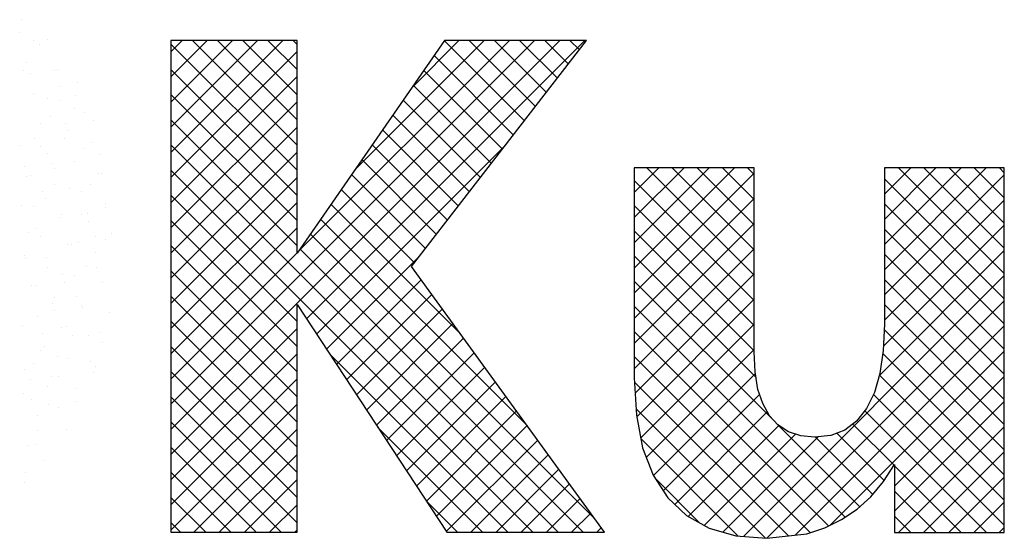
# Model space of a CAD drawing. Extents: x -9573 to 237800, y 0 to 168200.
# Tile 17 of 37: x 204131 to 207292, y 3726 to 5391. Entities that reach past the tile are written whole.
import ezdxf

# ---------------------------------------------------------------- set-up
doc = ezdxf.new("R2010")
doc.units = 0
doc.header["$LTSCALE"] = 200
doc.layers.get('0').update_dxf_attribs({"linetype": 'CONTINUOUS'})
doc.layers.add('7', color=7, linetype='CONTINUOUS')
doc.layers.add('BL$4----', color=7, linetype='CONTINUOUS')
doc.styles.add('BURO-025', font='BUROFONT.shx', dxfattribs={"height": 500})
doc.styles.add('BURO-035', font='BUROFONT.shx', dxfattribs={"height": 700})
doc.styles.add('BURO-050', font='BUROFONT.shx', dxfattribs={"height": 1000})

# ---------------------------------------------------------------- blocks, each defined once
blk = doc.blocks.new('KUIJPERSKLEUR')
at = {"color": 161}
for p, q in [((-168.31, 26.953), (-168.31, 26.953)), ((-168.346, 26.749), (-168.346, 26.749)), ((-168.126, 26.615), (-168.126, 26.615)), ((-167.905, 26.63), (-167.905, 26.63)), ((-168.023, 26.55), (-168.023, 26.55)), ((-167.794, 26.143), (-167.794, 26.143)), ((-167.735, 26.146), (-167.735, 26.146)), ((-167.417, 25.952), (-167.417, 25.952)), ((-167.702, 25.882), (-167.702, 25.882)), ((-167.684, 25.656), (-167.684, 25.656)), ((-167.448, 25.743), (-167.448, 25.743)), ((-167.471, 25.521), (-167.471, 25.521)), ((-167.307, 25.465), (-167.307, 25.465)), ((-167.16, 25.339), (-167.16, 25.339)), ((-167.196, 24.978), (-167.196, 24.978)), ((-167.317, 24.885), (-167.317, 24.885)), ((-167.463, 24.682), (-167.463, 24.682)), ((-167.047, 24.787), (-167.047, 24.787)), ((-167.086, 24.491), (-167.086, 24.491)), ((-167.029, 24.481), (-167.029, 24.481)), ((-167.352, 24.195), (-167.352, 24.195)), ((-167.202, 24.308), (-167.202, 24.308)), ((-166.975, 24.004), (-166.975, 24.004)), ((-166.971, 23.947), (-166.971, 23.947)), ((-167.357, 23.829), (-167.357, 23.829)), ((-167.252, 23.836), (-167.252, 23.836)), ((-167.242, 23.707), (-167.242, 23.707)), ((-167.126, 23.468), (-167.126, 23.468)), ((-166.964, 23.432), (-166.964, 23.432)), ((-166.865, 23.517), (-166.865, 23.517)), ((-167.408, 23.382), (-167.408, 23.382)), ((-167.131, 23.22), (-167.131, 23.22)), ((-167.281, 22.989), (-167.281, 22.989)), ((-167.12, 22.978), (-167.12, 22.978)), ((-167.021, 22.733), (-167.021, 22.733)), ((-167.435, 22.51), (-167.435, 22.51)), ((-167.352, 22.366), (-167.352, 22.366)), ((-167.343, 22.333), (-167.343, 22.333)), ((-166.91, 22.246), (-166.91, 22.246)), ((-167.676, 22.006), (-167.676, 22.006)), ((-167.59, 22.031), (-167.59, 22.031)), ((-167.499, 21.879), (-167.499, 21.879)), ((-167.241, 21.879), (-167.241, 21.879)), ((-167.055, 21.929), (-167.055, 21.929)), ((-167.012, 21.776), (-167.012, 21.776)), ((-167.745, 21.552), (-167.745, 21.552)), ((-167.566, 21.519), (-167.566, 21.519)), ((-167.212, 21.475), (-167.212, 21.475)), ((-167.131, 21.392), (-167.131, 21.392)), ((-167.721, 21.233), (-167.721, 21.233)), ((-167.166, 21.297), (-167.166, 21.297)), ((-167.455, 21.032), (-167.455, 21.032)), ((-167.878, 20.78), (-167.878, 20.78)), ((-167.722, 20.736), (-167.722, 20.736)), ((-167.434, 20.83), (-167.434, 20.83)), ((-168.053, 20.368), (-168.053, 20.368)), ((-167.59, 20.376), (-167.59, 20.376)), ((-168.209, 20.115), (-168.209, 20.115)), ((-168.1, 20.134), (-168.1, 20.134)), ((-167.942, 19.881), (-167.942, 19.881)), ((-168.256, 19.68), (-168.256, 19.68)), ((-168.267, 19.521), (-168.267, 19.521))]:
    blk.add_line(p, q, dxfattribs=at)
at = {"color": 170}
for p, q in [((-165.918, 20.782), (-160.081, 26.619)), ((-165.918, 20.378), (-159.677, 26.619)), ((-165.918, 26.44), (-165.739, 26.619)), ((-165.918, 26.036), (-165.335, 26.619)), ((-165.918, 25.632), (-164.931, 26.619)), ((-165.918, 25.227), (-164.526, 26.619)), ((-165.918, 24.823), (-164.122, 26.619)), ((-163.894, 24.536), (-165.918, 26.56)), ((-163.894, 24.94), (-165.573, 26.619)), ((-163.894, 25.344), (-165.169, 26.619)), ((-163.894, 25.748), (-164.765, 26.619)), ((-163.894, 26.152), (-164.361, 26.619)), ((-163.894, 26.556), (-163.957, 26.619)), ((-163.889, 23.216), (-160.485, 26.619)), ((-163.742, 22.15), (-159.273, 26.619)), ((-162.969, 24.54), (-160.889, 26.619)), ((-162.048, 25.864), (-161.294, 26.619)), ((-160.243, 25.33), (-161.527, 26.614)), ((-160.067, 25.558), (-161.128, 26.619)), ((-159.89, 25.785), (-160.724, 26.619)), ((-159.714, 26.013), (-160.32, 26.619)), ((-159.538, 26.241), (-159.916, 26.619)), ((-159.361, 26.469), (-159.512, 26.619)), ((-165.918, 24.419), (-163.894, 26.443)), ((-160.42, 25.102), (-161.693, 26.376)), ((-163.894, 24.132), (-165.918, 26.155)), ((-160.596, 24.874), (-161.859, 26.137)), ((-165.918, 24.015), (-163.894, 26.039)), ((-160.772, 24.647), (-162.024, 25.899)), ((-163.894, 23.728), (-165.918, 25.751)), ((-165.918, 23.611), (-163.894, 25.635)), ((-160.949, 24.419), (-162.19, 25.66)), ((-163.894, 23.324), (-165.918, 25.347)), ((-161.125, 24.191), (-162.356, 25.422)), ((-165.918, 23.207), (-163.894, 25.23)), ((-161.301, 23.963), (-162.521, 25.183)), ((-159.703, 18.728), (-165.918, 24.943)), ((-165.918, 22.803), (-163.894, 24.826)), ((-163.582, 21.906), (-160.536, 24.952)), ((-161.478, 23.736), (-162.687, 24.945)), ((-161.654, 23.508), (-162.853, 24.707)), ((-160.107, 18.728), (-165.918, 24.539)), ((-158.479, 24.18), (-158.083, 24.576)), ((-158.479, 23.776), (-157.679, 24.576)), ((-158.479, 23.372), (-157.275, 24.576)), ((-158.479, 22.968), (-156.871, 24.576)), ((-156.554, 22.853), (-158.277, 24.576)), ((-156.554, 23.257), (-157.873, 24.576)), ((-156.554, 23.661), (-157.469, 24.576)), ((-156.554, 24.065), (-157.064, 24.576)), ((-156.554, 24.469), (-156.66, 24.576)), ((-154.465, 22.941), (-152.83, 24.576)), ((-154.465, 23.345), (-153.234, 24.576)), ((-154.465, 23.749), (-153.638, 24.576)), ((-154.465, 24.153), (-154.042, 24.576)), ((-154.465, 24.557), (-154.446, 24.576)), ((-152.539, 22.879), (-154.236, 24.576)), ((-152.539, 23.284), (-153.832, 24.576)), ((-152.539, 23.688), (-153.427, 24.576)), ((-152.539, 24.092), (-153.023, 24.576)), ((-152.539, 24.496), (-152.619, 24.576)), ((-165.918, 22.399), (-163.894, 24.422)), ((-161.83, 23.28), (-163.018, 24.468)), ((-158.479, 22.564), (-156.554, 24.489)), ((-156.554, 22.449), (-158.479, 24.374)), ((-154.465, 22.537), (-152.539, 24.462)), ((-152.539, 22.475), (-154.465, 24.401)), ((-162.007, 23.052), (-163.184, 24.23)), ((-163.894, 22.111), (-165.918, 24.135)), ((-158.479, 22.16), (-156.554, 24.085)), ((-154.465, 22.133), (-152.539, 24.058)), ((-165.918, 21.995), (-163.894, 24.018)), ((-161.27, 21.911), (-163.35, 23.991)), ((-156.554, 22.044), (-158.479, 23.97)), ((-152.539, 22.071), (-154.465, 23.997)), ((-163.894, 21.707), (-165.918, 23.731)), ((-160.196, 20.433), (-163.515, 23.753)), ((-165.918, 21.59), (-163.894, 23.614)), ((-158.479, 21.756), (-156.554, 23.681)), ((-156.554, 21.64), (-158.479, 23.566)), ((-154.481, 21.712), (-152.539, 23.654)), ((-152.539, 21.667), (-154.465, 23.592)), ((-159.122, 18.955), (-163.681, 23.514)), ((-163.894, 21.303), (-165.918, 23.327)), ((-159.299, 18.728), (-163.847, 23.276)), ((-158.479, 21.352), (-156.554, 23.277)), ((-154.545, 21.244), (-152.539, 23.25)), ((-165.918, 21.186), (-163.894, 23.21)), ((-163.421, 21.663), (-161.923, 23.161)), ((-156.525, 21.208), (-158.479, 23.161)), ((-152.539, 21.263), (-154.465, 23.188)), ((-163.894, 20.899), (-165.918, 22.923)), ((-163.261, 21.419), (-161.9, 22.779)), ((-158.465, 20.961), (-156.554, 22.873)), ((-156.726, 18.66), (-152.539, 22.846)), ((-152.539, 20.859), (-154.465, 22.784)), ((-156.214, 20.493), (-158.479, 22.757)), ((-163.894, 20.495), (-165.918, 22.518)), ((-163.101, 21.175), (-161.73, 22.545)), ((-158.441, 20.581), (-156.554, 22.468)), ((-162.94, 20.931), (-161.56, 22.311)), ((-155.095, 18.969), (-158.479, 22.353)), ((-156.351, 18.63), (-152.539, 22.442)), ((-152.539, 20.455), (-154.465, 22.38)), ((-163.894, 20.091), (-165.918, 22.114)), ((-165.918, 19.974), (-163.894, 21.998)), ((-162.78, 20.687), (-161.39, 22.077)), ((-158.377, 20.241), (-156.554, 22.064)), ((-155.896, 18.681), (-152.539, 22.038)), ((-152.539, 20.051), (-154.469, 21.98)), ((-162.62, 20.444), (-161.22, 21.843)), ((-155.36, 18.83), (-158.479, 21.949)), ((-163.894, 19.687), (-165.918, 21.71)), ((-158.287, 19.927), (-156.554, 21.66)), ((-165.918, 19.57), (-163.894, 21.593)), ((-160.511, 18.728), (-163.374, 21.591)), ((-162.459, 20.2), (-161.05, 21.609)), ((-155.654, 18.721), (-158.479, 21.545)), ((-155.327, 18.846), (-152.539, 21.634)), ((-152.539, 19.647), (-154.491, 21.598)), ((-162.299, 19.956), (-160.88, 21.375)), ((-163.894, 19.282), (-165.918, 21.306)), ((-165.918, 19.166), (-163.894, 21.189)), ((-158.173, 19.637), (-156.536, 21.274)), ((-152.539, 19.242), (-154.544, 21.247)), ((-154.301, 19.468), (-152.539, 21.229)), ((-162.139, 19.712), (-160.71, 21.141)), ((-156.006, 18.668), (-158.475, 21.137)), ((-163.894, 18.878), (-165.918, 20.902)), ((-161.978, 19.469), (-160.54, 20.907)), ((-158.014, 19.391), (-156.467, 20.939)), ((-152.539, 18.838), (-154.638, 20.937)), ((-165.918, 18.762), (-163.894, 20.785)), ((-156.374, 18.632), (-158.452, 20.71)), ((-154.301, 19.064), (-152.539, 20.825)), ((-161.818, 19.225), (-160.37, 20.673)), ((-157.829, 19.173), (-156.345, 20.657)), ((-152.827, 18.722), (-154.781, 20.676)), ((-164.148, 18.728), (-165.918, 20.498)), ((-160.915, 18.728), (-162.598, 20.41)), ((-161.658, 18.981), (-160.2, 20.439)), ((-157.615, 18.982), (-156.158, 20.44)), ((-154.858, 19.136), (-156.168, 20.447)), ((-154.31, 19.801), (-154.972, 20.463)), ((-154.239, 18.722), (-152.539, 20.421)), ((-165.548, 18.728), (-163.894, 20.381)), ((-157.357, 18.837), (-155.892, 20.302)), ((-157.059, 18.73), (-155.53, 20.259)), ((-154.651, 19.333), (-155.572, 20.255)), ((-154.468, 19.555), (-155.229, 20.316)), ((-164.552, 18.728), (-165.918, 20.094)), ((-161.497, 18.737), (-160.03, 20.205)), ((-156.813, 18.666), (-158.375, 20.229)), ((-165.143, 18.728), (-163.894, 19.977)), ((-161.102, 18.728), (-159.86, 19.971)), ((-153.835, 18.722), (-152.539, 20.017)), ((-153.231, 18.722), (-154.301, 19.792)), ((-164.956, 18.728), (-165.918, 19.69)), ((-160.698, 18.728), (-159.69, 19.737)), ((-153.431, 18.722), (-152.539, 19.613)), ((-164.739, 18.728), (-163.894, 19.573)), ((-160.294, 18.728), (-159.52, 19.503)), ((-157.426, 18.875), (-158.146, 19.595)), ((-165.36, 18.728), (-165.918, 19.285)), ((-153.635, 18.722), (-154.301, 19.388)), ((-164.335, 18.728), (-163.894, 19.169)), ((-161.319, 18.728), (-161.821, 19.23)), ((-159.89, 18.728), (-159.35, 19.268)), ((-153.027, 18.722), (-152.539, 19.209)), ((-159.486, 18.728), (-159.179, 19.034)), ((-154.039, 18.722), (-154.301, 18.984)), ((-165.765, 18.728), (-165.918, 18.881)), ((-163.931, 18.728), (-163.894, 18.765)), ((-159.082, 18.728), (-159.009, 18.8)), ((-152.622, 18.722), (-152.539, 18.805))]:
    blk.add_line(p, q, dxfattribs=at)
at = {"color": 163}
for p, q in [((-168.236, 26.262), (-168.236, 26.262)), ((-168.281, 26.136), (-168.281, 26.136)), ((-168.179, 26.096), (-168.179, 26.096)), ((-168.125, 25.775), (-168.125, 25.775)), ((-167.892, 25.692), (-167.892, 25.692)), ((-167.857, 25.403), (-167.857, 25.403)), ((-168.015, 25.288), (-168.015, 25.288)), ((-167.604, 25.289), (-167.604, 25.289)), ((-167.573, 25.169), (-167.573, 25.169)), ((-168.114, 25.047), (-168.114, 25.047)), ((-167.626, 25.042), (-167.626, 25.042)), ((-168.339, 24.928), (-168.339, 24.928)), ((-168.011, 24.924), (-168.011, 24.924)), ((-167.904, 24.801), (-167.904, 24.801)), ((-168.27, 24.593), (-168.27, 24.593)), ((-167.827, 24.643), (-167.827, 24.643)), ((-167.781, 24.563), (-167.781, 24.563)), ((-168.229, 24.441), (-168.229, 24.441)), ((-168.166, 24.445), (-168.166, 24.445)), ((-167.983, 24.189), (-167.983, 24.189)), ((-167.794, 24.314), (-167.794, 24.314)), ((-167.539, 24.239), (-167.539, 24.239)), ((-167.935, 24.084), (-167.935, 24.084)), ((-168.321, 23.966), (-168.321, 23.966)), ((-168.118, 23.954), (-168.118, 23.954)), ((-167.695, 23.786), (-167.695, 23.786)), ((-167.683, 23.827), (-167.683, 23.827)), ((-168.09, 23.605), (-168.09, 23.605)), ((-168.205, 23.544), (-168.205, 23.544)), ((-168.008, 23.467), (-168.008, 23.467)), ((-167.573, 23.34), (-167.573, 23.34)), ((-167.512, 23.35), (-167.512, 23.35)), ((-168.274, 23.171), (-168.274, 23.171)), ((-168.245, 23.126), (-168.245, 23.126)), ((-167.918, 23.14), (-167.918, 23.14)), ((-167.897, 22.98), (-167.897, 22.98)), ((-167.666, 22.871), (-167.666, 22.871)), ((-167.462, 22.853), (-167.462, 22.853)), ((-168.164, 22.684), (-168.164, 22.684)), ((-168.074, 22.686), (-168.074, 22.686)), ((-167.63, 22.736), (-167.63, 22.736)), ((-167.787, 22.493), (-167.787, 22.493)), ((-167.821, 22.392), (-167.821, 22.392)), ((-168.053, 22.197), (-168.053, 22.197)), ((-167.786, 22.283), (-167.786, 22.283)), ((-168.296, 22.041), (-168.296, 22.041)), ((-167.976, 21.913), (-167.976, 21.913)), ((-167.943, 21.71), (-167.943, 21.71)), ((-168.009, 21.637), (-168.009, 21.637)), ((-168.274, 21.342), (-168.274, 21.342)), ((-168.13, 21.434), (-168.13, 21.434)), ((-168.165, 21.183), (-168.165, 21.183)), ((-167.832, 21.223), (-167.832, 21.223)), ((-167.9, 21.073), (-167.9, 21.073)), ((-168.285, 20.955), (-168.285, 20.955)), ((-168.163, 20.855), (-168.163, 20.855)), ((-168.054, 20.594), (-168.054, 20.594))]:
    blk.add_line(p, q, dxfattribs=at)
at = {"layer": '7', "color": 170, "linetype": 'CONTINUOUS'}
for p, q in [((-165.918, 26.619), (-165.918, 18.728)), ((-163.894, 26.619), (-165.918, 26.619)), ((-161.524, 26.619), (-163.894, 23.207)), ((-163.894, 23.207), (-163.894, 26.619)), ((-162.054, 22.991), (-159.245, 26.619)), ((-159.245, 26.619), (-161.524, 26.619)), ((-158.479, 24.576), (-158.479, 21.203)), ((-156.554, 24.576), (-158.479, 24.576)), ((-156.554, 21.623), (-156.554, 24.576)), ((-154.465, 24.576), (-154.465, 22.068)), ((-152.539, 24.576), (-154.465, 24.576)), ((-152.539, 18.722), (-152.539, 24.576)), ((-158.957, 18.728), (-162.054, 22.991)), ((-163.894, 22.382), (-161.491, 18.728)), ((-163.894, 18.728), (-163.894, 22.382)), ((-154.465, 22.068), (-154.484, 21.642)), ((-156.54, 21.302), (-156.554, 21.623)), ((-154.484, 21.642), (-154.536, 21.276)), ((-158.479, 21.203), (-158.446, 20.608)), ((-156.495, 21.02), (-156.54, 21.302)), ((-154.536, 21.276), (-154.622, 20.968)), ((-156.416, 20.791), (-156.495, 21.02)), ((-154.622, 20.968), (-154.753, 20.712)), ((-156.311, 20.594), (-156.416, 20.791)), ((-154.753, 20.712), (-154.91, 20.509)), ((-158.446, 20.608), (-158.348, 20.084)), ((-156.174, 20.45), (-156.311, 20.594)), ((-156.003, 20.339), (-156.174, 20.45)), ((-154.91, 20.509), (-155.1, 20.365)), ((-155.807, 20.274), (-156.003, 20.339)), ((-155.584, 20.254), (-155.807, 20.274)), ((-155.323, 20.28), (-155.584, 20.254)), ((-155.1, 20.365), (-155.323, 20.28)), ((-158.348, 20.084), (-158.178, 19.645)), ((-154.478, 19.54), (-154.301, 19.815)), ((-154.301, 19.815), (-154.301, 18.722)), ((-158.178, 19.645), (-157.942, 19.278)), ((-154.681, 19.298), (-154.478, 19.54)), ((-154.903, 19.095), (-154.681, 19.298)), ((-157.942, 19.278), (-157.641, 18.997)), ((-157.641, 18.997), (-157.28, 18.793)), ((-155.152, 18.931), (-154.903, 19.095)), ((-155.421, 18.8), (-155.152, 18.931)), ((-165.918, 18.728), (-163.894, 18.728)), ((-161.491, 18.728), (-158.957, 18.728)), ((-157.28, 18.793), (-156.848, 18.669)), ((-156.848, 18.669), (-156.351, 18.63)), ((-156.351, 18.63), (-155.709, 18.702)), ((-155.709, 18.702), (-155.421, 18.8)), ((-154.301, 18.722), (-152.539, 18.722))]:
    blk.add_line(p, q, dxfattribs=at)
at = {"color": 150, "style": 'BURO-025'}
for tag, p in [('TKSCHAAL', (-167, 67)), ('TKBLADNR', (-124, 67)), ('TKDATCREAT', (-81, 67)), ('TKDATA', (-30, 67)), ('TKINIT', (-30, 58)), ('PRPRLEID', (-30, 49)), ('PRGRLEID', (-30, 40))]:
    blk.add_attdef(tag, p, '', height=2.5, dxfattribs=at)
at = {"color": 3, "style": 'BURO-035'}
for tag, p in [('PROMSCHR', (-177, 55)), ('TK1OMSCHR', (-177, 42))]:
    blk.add_attdef(tag, p, '', height=3.5, dxfattribs=at)
at = {"color": 1, "style": 'BURO-025'}
blk.add_attdef('TKFILE', (-4, 40), '', height=2.5, rotation=90, dxfattribs=at)
blk.add_attdef('PRNAAM', (-30, 31.5), '', height=2.5, dxfattribs=at)
at = {"color": 4, "style": 'BURO-050'}
blk.add_attdef('TKTEKNR', (-48, 19), '', height=5, dxfattribs=at)

msp = doc.modelspace()

# ---------------------------------------------------------------- block references
at = {"layer": 'BL$4----', "xscale": 200, "yscale": 200, "zscale": 200}
msp.add_blockref('KUIJPERSKLEUR', (237800, 0), dxfattribs=at)

doc.saveas('drawing.dxf')
